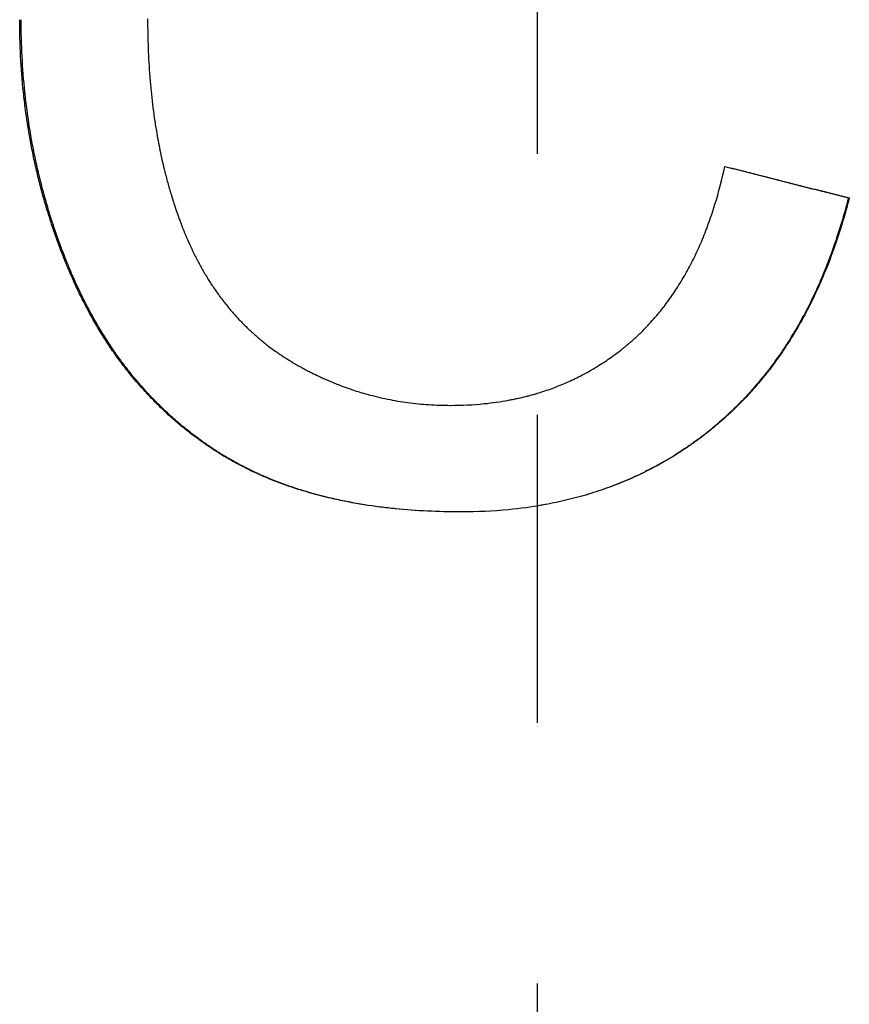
# Model space of a CAD drawing. Extents: x -3.5 to 3.5, y -0.04 to 7.11.
# Tile 6 of 9: x -0.2 to 0.12, y 3.94 to 4.32. Entities that reach past the tile are written whole.
import ezdxf

# ---------------------------------------------------------------- set-up
doc = ezdxf.new("R2010")
doc.units = 0
doc.header["$MEASUREMENT"] = 0
doc.linetypes.add('CHAIN', pattern=[0.7087, 0.4724, -0.0591, 0.1181, -0.0591])
doc.layers.get('0').update_dxf_attribs({"linetype": 'CONTINUOUS'})

msp = doc.modelspace()

# ---------------------------------------------------------------- linework, layer by layer
at = {"linetype": 'CHAIN'}
msp.add_line((0, 7.1075), (0, -0.045), dxfattribs=at)
msp.add_line((0.11941, 4.24678), (0.11975, 4.24678))
for points, knots in [([(-0.02922, 4.12633), (-0.0336, 4.12633), (-0.03788, 4.12643), (-0.04207, 4.12663), (-0.04626, 4.12683), (-0.05036, 4.12713), (-0.05436, 4.12753), (-0.05637, 4.12774), (-0.05835, 4.12796), (-0.0603, 4.12821), (-0.06443, 4.12874), (-0.06845, 4.12939), (-0.07237, 4.13014), (-0.07444, 4.13054), (-0.07647, 4.13096), (-0.07847, 4.13142), (-0.08248, 4.13234), (-0.08638, 4.13338), (-0.09016, 4.13454), (-0.09205, 4.13513), (-0.09392, 4.13574), (-0.09575, 4.13638), (-0.09851, 4.13735), (-0.1012, 4.13838), (-0.10382, 4.13949), (-0.10601, 4.14041), (-0.10815, 4.14138), (-0.11025, 4.14239), (-0.11067, 4.1426), (-0.11109, 4.1428), (-0.11151, 4.14301), (-0.11234, 4.14342), (-0.11317, 4.14385), (-0.11398, 4.14428), (-0.11439, 4.14449), (-0.1148, 4.14471), (-0.11521, 4.14493), (-0.11602, 4.14537), (-0.11682, 4.14581), (-0.11762, 4.14626), (-0.11802, 4.14649), (-0.11842, 4.14672), (-0.11881, 4.14695), (-0.1196, 4.14741), (-0.12039, 4.14788), (-0.12116, 4.14836), (-0.12155, 4.14859), (-0.12194, 4.14883), (-0.12232, 4.14908), (-0.1229, 4.14944), (-0.12347, 4.14981), (-0.12404, 4.15018), (-0.12423, 4.1503), (-0.12442, 4.15043), (-0.12461, 4.15055), (-0.12499, 4.1508), (-0.12536, 4.15105), (-0.12574, 4.1513), (-0.12593, 4.15143), (-0.12611, 4.15156), (-0.1263, 4.15169), (-0.12686, 4.15207), (-0.12742, 4.15245), (-0.12797, 4.15284), (-0.12834, 4.1531), (-0.12871, 4.15336), (-0.12908, 4.15363), (-0.13018, 4.15442), (-0.13126, 4.15522), (-0.13234, 4.15604), (-0.13306, 4.15659), (-0.13377, 4.15714), (-0.13447, 4.15771), (-0.13588, 4.15883), (-0.13727, 4.15998), (-0.13863, 4.16115), (-0.13932, 4.16174), (-0.13999, 4.16234), (-0.14066, 4.16294), (-0.14268, 4.16475), (-0.14464, 4.16661), (-0.14655, 4.16854), (-0.14782, 4.16983), (-0.14907, 4.17115), (-0.1503, 4.17249), (-0.15214, 4.1745), (-0.15394, 4.17657), (-0.15568, 4.17871), (-0.15626, 4.17942), (-0.15683, 4.18014), (-0.1574, 4.18087), (-0.15854, 4.18232), (-0.15965, 4.1838), (-0.16074, 4.18531), (-0.16129, 4.18606), (-0.16183, 4.18682), (-0.16237, 4.18759), (-0.16344, 4.18912), (-0.16448, 4.19068), (-0.16551, 4.19227), (-0.16602, 4.19307), (-0.16652, 4.19387), (-0.16703, 4.19468), (-0.16803, 4.1963), (-0.16901, 4.19794), (-0.16996, 4.19961), (-0.17044, 4.20045), (-0.17091, 4.20129), (-0.17138, 4.20214), (-0.17208, 4.20342), (-0.17277, 4.20471), (-0.17344, 4.20601), (-0.17367, 4.20645), (-0.17389, 4.20688), (-0.17411, 4.20732), (-0.17456, 4.2082), (-0.17499, 4.20908), (-0.17543, 4.20997), (-0.17564, 4.21042), (-0.17586, 4.21087), (-0.17607, 4.21132), (-0.1765, 4.21221), (-0.17692, 4.21312), (-0.17734, 4.21403), (-0.17754, 4.21449), (-0.17775, 4.21494), (-0.17796, 4.2154), (-0.17826, 4.21609), (-0.17857, 4.21678), (-0.17887, 4.21748), (-0.17897, 4.21771), (-0.17907, 4.21795), (-0.17917, 4.21818), (-0.17937, 4.21865), (-0.17957, 4.21911), (-0.17976, 4.21958), (-0.17986, 4.21982), (-0.17996, 4.22005), (-0.18006, 4.22028), (-0.18035, 4.22099), (-0.18064, 4.22169), (-0.18092, 4.2224), (-0.18111, 4.22287), (-0.1813, 4.22334), (-0.18149, 4.22381), (-0.18186, 4.22475), (-0.18223, 4.2257), (-0.18259, 4.22664), (-0.18277, 4.22712), (-0.18295, 4.22759), (-0.18313, 4.22807), (-0.18348, 4.22901), (-0.18383, 4.22997), (-0.18418, 4.23092), (-0.18435, 4.2314), (-0.18452, 4.23187), (-0.18469, 4.23235), (-0.18502, 4.23331), (-0.18535, 4.23427), (-0.18568, 4.23523), (-0.18584, 4.23571), (-0.186, 4.23619), (-0.18616, 4.23667), (-0.18664, 4.23811), (-0.1871, 4.23956), (-0.18755, 4.24101), (-0.18785, 4.24198), (-0.18814, 4.24295), (-0.18843, 4.24393), (-0.18901, 4.24587), (-0.18956, 4.24783), (-0.19008, 4.24979), (-0.19034, 4.25077), (-0.1906, 4.25176), (-0.19085, 4.25274), (-0.19135, 4.25472), (-0.19182, 4.2567), (-0.19228, 4.25869), (-0.1925, 4.25968), (-0.19272, 4.26068), (-0.19293, 4.26168), (-0.19336, 4.26368), (-0.19376, 4.26569), (-0.19414, 4.2677), (-0.19432, 4.26871), (-0.19451, 4.26972), (-0.19468, 4.27074), (-0.19524, 4.27397), (-0.19574, 4.27723), (-0.19617, 4.28051), (-0.19647, 4.28276), (-0.19674, 4.28503), (-0.19698, 4.2873), (-0.19746, 4.29185), (-0.19782, 4.29644), (-0.19806, 4.30108), (-0.1983, 4.30571), (-0.19841, 4.31039), (-0.19841, 4.31511)], [0, 0, 0, 0, 0.1128, 0.1128, 0.1128, 0.225601, 0.225601, 0.225601, 0.282001, 0.282001, 0.282001, 0.400901, 0.400901, 0.400901, 0.463401, 0.463401, 0.463401, 0.588401, 0.588401, 0.588401, 0.650901, 0.650901, 0.650901, 0.744651, 0.744651, 0.744651, 0.822776, 0.822776, 0.822776, 0.838401, 0.838401, 0.838401, 0.869651, 0.869651, 0.869651, 0.885276, 0.885276, 0.885276, 0.916526, 0.916526, 0.916526, 0.932151, 0.932151, 0.932151, 0.963401, 0.963401, 0.963401, 0.979026, 0.979026, 0.979026, 1.002464, 1.002464, 1.002464, 1.010276, 1.010276, 1.010276, 1.025901, 1.025901, 1.025901, 1.033714, 1.033714, 1.033714, 1.057151, 1.057151, 1.057151, 1.072776, 1.072776, 1.072776, 1.119651, 1.119651, 1.119651, 1.150901, 1.150901, 1.150901, 1.213401, 1.213401, 1.213401, 1.244651, 1.244651, 1.244651, 1.338401, 1.338401, 1.338401, 1.400901, 1.400901, 1.400901, 1.494651, 1.494651, 1.494651, 1.525901, 1.525901, 1.525901, 1.588401, 1.588401, 1.588401, 1.619651, 1.619651, 1.619651, 1.682151, 1.682151, 1.682151, 1.713401, 1.713401, 1.713401, 1.775901, 1.775901, 1.775901, 1.807151, 1.807151, 1.807151, 1.854026, 1.854026, 1.854026, 1.869651, 1.869651, 1.869651, 1.900901, 1.900901, 1.900901, 1.916526, 1.916526, 1.916526, 1.947776, 1.947776, 1.947776, 1.963401, 1.963401, 1.963401, 1.986839, 1.986839, 1.986839, 1.994651, 1.994651, 1.994651, 2.010276, 2.010276, 2.010276, 2.018089, 2.018089, 2.018089, 2.041526, 2.041526, 2.041526, 2.057151, 2.057151, 2.057151, 2.088401, 2.088401, 2.088401, 2.104026, 2.104026, 2.104026, 2.135276, 2.135276, 2.135276, 2.150901, 2.150901, 2.150901, 2.182151, 2.182151, 2.182151, 2.197776, 2.197776, 2.197776, 2.244651, 2.244651, 2.244651, 2.275901, 2.275901, 2.275901, 2.338401, 2.338401, 2.338401, 2.369651, 2.369651, 2.369651, 2.432151, 2.432151, 2.432151, 2.463401, 2.463401, 2.463401, 2.525901, 2.525901, 2.525901, 2.557151, 2.557151, 2.557151, 2.657001, 2.657001, 2.657001, 2.725601, 2.725601, 2.725601, 2.8628, 2.8628, 2.8628, 3, 3, 3, 3]), ([(-0.02922, 4.12633), (-0.03356, 4.12633), (-0.0378, 4.12643), (-0.04195, 4.12663), (-0.04613, 4.12683), (-0.05021, 4.12713), (-0.05421, 4.12753), (-0.05621, 4.12774), (-0.05818, 4.12796), (-0.06013, 4.12821), (-0.06425, 4.12874), (-0.06826, 4.12939), (-0.07217, 4.13014), (-0.07422, 4.13054), (-0.07625, 4.13096), (-0.07825, 4.13142), (-0.08225, 4.13234), (-0.08613, 4.13338), (-0.08991, 4.13454), (-0.09179, 4.13513), (-0.09365, 4.13574), (-0.09548, 4.13638), (-0.09822, 4.13735), (-0.10091, 4.13838), (-0.10352, 4.13949), (-0.1044, 4.13986), (-0.10526, 4.14023), (-0.10612, 4.14062), (-0.10741, 4.14119), (-0.10868, 4.14178), (-0.10994, 4.14239), (-0.11036, 4.1426), (-0.11077, 4.1428), (-0.11119, 4.14301), (-0.11202, 4.14342), (-0.11284, 4.14385), (-0.11366, 4.14428), (-0.11407, 4.14449), (-0.11447, 4.14471), (-0.11488, 4.14493), (-0.11569, 4.14537), (-0.11649, 4.14581), (-0.11729, 4.14626), (-0.11768, 4.14649), (-0.11808, 4.14672), (-0.11847, 4.14695), (-0.11906, 4.1473), (-0.11965, 4.14765), (-0.12023, 4.148), (-0.12043, 4.14812), (-0.12062, 4.14824), (-0.12082, 4.14836), (-0.1212, 4.14859), (-0.12159, 4.14883), (-0.12197, 4.14908), (-0.12216, 4.1492), (-0.12236, 4.14932), (-0.12255, 4.14944), (-0.12293, 4.14968), (-0.12331, 4.14993), (-0.12369, 4.15018), (-0.12388, 4.1503), (-0.12406, 4.15043), (-0.12425, 4.15055), (-0.12463, 4.1508), (-0.12501, 4.15105), (-0.12538, 4.1513), (-0.12557, 4.15143), (-0.12575, 4.15156), (-0.12594, 4.15169), (-0.1265, 4.15207), (-0.12705, 4.15245), (-0.12761, 4.15284), (-0.12798, 4.1531), (-0.12834, 4.15336), (-0.12871, 4.15363), (-0.12981, 4.15442), (-0.13089, 4.15522), (-0.13196, 4.15604), (-0.13268, 4.15659), (-0.13338, 4.15714), (-0.13409, 4.15771), (-0.13549, 4.15883), (-0.13688, 4.15998), (-0.13824, 4.16115), (-0.13892, 4.16174), (-0.13959, 4.16234), (-0.14026, 4.16294), (-0.14227, 4.16475), (-0.14422, 4.16661), (-0.14613, 4.16854), (-0.1474, 4.16983), (-0.14865, 4.17115), (-0.14987, 4.17249), (-0.15171, 4.1745), (-0.1535, 4.17657), (-0.15523, 4.17871), (-0.15581, 4.17942), (-0.15638, 4.18014), (-0.15695, 4.18087), (-0.15808, 4.18232), (-0.1592, 4.1838), (-0.16029, 4.18531), (-0.16083, 4.18606), (-0.16137, 4.18682), (-0.1619, 4.18759), (-0.16297, 4.18912), (-0.16401, 4.19068), (-0.16503, 4.19227), (-0.16554, 4.19307), (-0.16605, 4.19387), (-0.16655, 4.19468), (-0.16755, 4.1963), (-0.16852, 4.19794), (-0.16948, 4.19961), (-0.16995, 4.20045), (-0.17042, 4.20129), (-0.17089, 4.20214), (-0.17159, 4.20342), (-0.17227, 4.20471), (-0.17295, 4.20601), (-0.17317, 4.20645), (-0.17339, 4.20688), (-0.17361, 4.20732), (-0.17406, 4.2082), (-0.17449, 4.20908), (-0.17493, 4.20997), (-0.17514, 4.21042), (-0.17536, 4.21087), (-0.17557, 4.21132), (-0.17599, 4.21221), (-0.17641, 4.21312), (-0.17683, 4.21403), (-0.17704, 4.21449), (-0.17724, 4.21494), (-0.17745, 4.2154), (-0.17775, 4.21609), (-0.17806, 4.21678), (-0.17836, 4.21748), (-0.17846, 4.21771), (-0.17856, 4.21795), (-0.17866, 4.21818), (-0.17886, 4.21865), (-0.17905, 4.21911), (-0.17925, 4.21958), (-0.17935, 4.21982), (-0.17944, 4.22005), (-0.17954, 4.22028), (-0.17983, 4.22099), (-0.18012, 4.22169), (-0.1804, 4.2224), (-0.18059, 4.22287), (-0.18078, 4.22334), (-0.18097, 4.22381), (-0.18134, 4.22475), (-0.18171, 4.2257), (-0.18207, 4.22664), (-0.18225, 4.22712), (-0.18243, 4.22759), (-0.18261, 4.22807), (-0.18296, 4.22901), (-0.18331, 4.22997), (-0.18365, 4.23092), (-0.18382, 4.2314), (-0.18399, 4.23187), (-0.18416, 4.23235), (-0.18449, 4.23331), (-0.18482, 4.23427), (-0.18515, 4.23523), (-0.18531, 4.23571), (-0.18547, 4.23619), (-0.18563, 4.23667), (-0.1861, 4.23811), (-0.18657, 4.23956), (-0.18702, 4.24101), (-0.18731, 4.24198), (-0.18761, 4.24295), (-0.18789, 4.24393), (-0.18847, 4.24587), (-0.18901, 4.24783), (-0.18954, 4.24979), (-0.1898, 4.25077), (-0.19005, 4.25176), (-0.1903, 4.25274), (-0.1908, 4.25472), (-0.19128, 4.2567), (-0.19173, 4.25869), (-0.19195, 4.25968), (-0.19217, 4.26068), (-0.19238, 4.26168), (-0.19281, 4.26368), (-0.19321, 4.26569), (-0.19358, 4.2677), (-0.19377, 4.26871), (-0.19395, 4.26972), (-0.19412, 4.27074), (-0.19468, 4.27397), (-0.19518, 4.27723), (-0.19561, 4.28051), (-0.19591, 4.28276), (-0.19618, 4.28503), (-0.19642, 4.2873), (-0.1969, 4.29185), (-0.19725, 4.29644), (-0.19749, 4.30108), (-0.19773, 4.30571), (-0.19785, 4.31039), (-0.19785, 4.31511)], [0.00072, 0.00072, 0.00072, 0.00072, 0.1128, 0.1128, 0.1128, 0.225601, 0.225601, 0.225601, 0.282001, 0.282001, 0.282001, 0.400901, 0.400901, 0.400901, 0.463401, 0.463401, 0.463401, 0.588401, 0.588401, 0.588401, 0.650901, 0.650901, 0.650901, 0.744651, 0.744651, 0.744651, 0.775901, 0.775901, 0.775901, 0.822776, 0.822776, 0.822776, 0.838401, 0.838401, 0.838401, 0.869651, 0.869651, 0.869651, 0.885276, 0.885276, 0.885276, 0.916526, 0.916526, 0.916526, 0.932151, 0.932151, 0.932151, 0.955589, 0.955589, 0.955589, 0.963401, 0.963401, 0.963401, 0.979026, 0.979026, 0.979026, 0.986839, 0.986839, 0.986839, 1.002464, 1.002464, 1.002464, 1.010276, 1.010276, 1.010276, 1.025901, 1.025901, 1.025901, 1.033714, 1.033714, 1.033714, 1.057151, 1.057151, 1.057151, 1.072776, 1.072776, 1.072776, 1.119651, 1.119651, 1.119651, 1.150901, 1.150901, 1.150901, 1.213401, 1.213401, 1.213401, 1.244651, 1.244651, 1.244651, 1.338401, 1.338401, 1.338401, 1.400901, 1.400901, 1.400901, 1.494651, 1.494651, 1.494651, 1.525901, 1.525901, 1.525901, 1.588401, 1.588401, 1.588401, 1.619651, 1.619651, 1.619651, 1.682151, 1.682151, 1.682151, 1.713401, 1.713401, 1.713401, 1.775901, 1.775901, 1.775901, 1.807151, 1.807151, 1.807151, 1.854026, 1.854026, 1.854026, 1.869651, 1.869651, 1.869651, 1.900901, 1.900901, 1.900901, 1.916526, 1.916526, 1.916526, 1.947776, 1.947776, 1.947776, 1.963401, 1.963401, 1.963401, 1.986839, 1.986839, 1.986839, 1.994651, 1.994651, 1.994651, 2.010276, 2.010276, 2.010276, 2.018089, 2.018089, 2.018089, 2.041526, 2.041526, 2.041526, 2.057151, 2.057151, 2.057151, 2.088401, 2.088401, 2.088401, 2.104026, 2.104026, 2.104026, 2.135276, 2.135276, 2.135276, 2.150901, 2.150901, 2.150901, 2.182151, 2.182151, 2.182151, 2.197776, 2.197776, 2.197776, 2.244651, 2.244651, 2.244651, 2.275901, 2.275901, 2.275901, 2.338401, 2.338401, 2.338401, 2.369651, 2.369651, 2.369651, 2.432151, 2.432151, 2.432151, 2.463401, 2.463401, 2.463401, 2.525901, 2.525901, 2.525901, 2.557151, 2.557151, 2.557151, 2.657001, 2.657001, 2.657001, 2.725601, 2.725601, 2.725601, 2.8628, 2.8628, 2.8628, 3, 3, 3, 3]), ([(-0.14936, 4.31538), (-0.14936, 4.31156), (-0.14929, 4.3078), (-0.14915, 4.30411), (-0.14901, 4.30041), (-0.1488, 4.29677), (-0.14852, 4.29319), (-0.14838, 4.2914), (-0.14822, 4.28963), (-0.14805, 4.28787), (-0.1477, 4.28435), (-0.14728, 4.28089), (-0.14679, 4.27749), (-0.14654, 4.27579), (-0.14628, 4.27411), (-0.146, 4.27244), (-0.14558, 4.26994), (-0.14512, 4.26747), (-0.14462, 4.26503), (-0.14413, 4.26259), (-0.14359, 4.26019), (-0.14301, 4.25782), (-0.14282, 4.25703), (-0.14262, 4.25625), (-0.14242, 4.25546), (-0.14202, 4.2539), (-0.1416, 4.25235), (-0.14116, 4.25082), (-0.14094, 4.25005), (-0.14072, 4.24929), (-0.14049, 4.24853), (-0.14015, 4.24739), (-0.1398, 4.24626), (-0.13944, 4.24513), (-0.13932, 4.24476), (-0.1392, 4.24439), (-0.13908, 4.24401), (-0.13871, 4.2429), (-0.13833, 4.24179), (-0.13794, 4.24069), (-0.13775, 4.24014), (-0.13755, 4.23959), (-0.13736, 4.23905), (-0.13716, 4.2385), (-0.13696, 4.23796), (-0.13675, 4.23741), (-0.13669, 4.23723), (-0.13662, 4.23705), (-0.13655, 4.23687), (-0.13634, 4.23633), (-0.13614, 4.23579), (-0.13593, 4.23526), (-0.13579, 4.2349), (-0.13565, 4.23455), (-0.1355, 4.23419), (-0.13543, 4.23401), (-0.13536, 4.23384), (-0.13529, 4.23366), (-0.13514, 4.23331), (-0.135, 4.23296), (-0.13485, 4.23261), (-0.13478, 4.23243), (-0.13471, 4.23226), (-0.13463, 4.23208), (-0.13449, 4.23173), (-0.13434, 4.23139), (-0.13419, 4.23104), (-0.13411, 4.23087), (-0.13404, 4.23069), (-0.13396, 4.23052), (-0.13374, 4.23001), (-0.13351, 4.22949), (-0.13328, 4.22898), (-0.13312, 4.22864), (-0.13297, 4.2283), (-0.13281, 4.22796), (-0.13234, 4.22695), (-0.13186, 4.22595), (-0.13137, 4.22497), (-0.13104, 4.22431), (-0.13071, 4.22366), (-0.13037, 4.22301), (-0.1297, 4.22172), (-0.129, 4.22045), (-0.12829, 4.2192), (-0.12794, 4.21857), (-0.12757, 4.21796), (-0.12721, 4.21734), (-0.12648, 4.21612), (-0.12573, 4.21492), (-0.12496, 4.21374), (-0.12457, 4.21315), (-0.12418, 4.21256), (-0.12379, 4.21199), (-0.123, 4.21083), (-0.12219, 4.20969), (-0.12136, 4.20858), (-0.12095, 4.20803), (-0.12053, 4.20748), (-0.12011, 4.20693), (-0.11926, 4.20584), (-0.11839, 4.20478), (-0.11751, 4.20373), (-0.11707, 4.20321), (-0.11662, 4.2027), (-0.11617, 4.20219), (-0.11526, 4.20117), (-0.11434, 4.20017), (-0.1134, 4.19919), (-0.11293, 4.1987), (-0.11245, 4.19822), (-0.11197, 4.19775), (-0.11101, 4.19679), (-0.11003, 4.19586), (-0.10903, 4.19496), (-0.10853, 4.1945), (-0.10803, 4.19405), (-0.10752, 4.19361), (-0.1065, 4.19273), (-0.10546, 4.19187), (-0.10441, 4.19103), (-0.10388, 4.19061), (-0.10334, 4.19019), (-0.10281, 4.18978), (-0.102, 4.18917), (-0.10118, 4.18857), (-0.10035, 4.18799), (-0.10008, 4.18779), (-0.0998, 4.1876), (-0.09952, 4.1874), (-0.0991, 4.18711), (-0.09868, 4.18683), (-0.09826, 4.18654), (-0.09812, 4.18645), (-0.09798, 4.18636), (-0.09784, 4.18626), (-0.09755, 4.18608), (-0.09727, 4.18589), (-0.09698, 4.18571), (-0.09684, 4.18561), (-0.0967, 4.18552), (-0.09655, 4.18543), (-0.09627, 4.18525), (-0.09598, 4.18507), (-0.09569, 4.18489), (-0.09525, 4.18462), (-0.09482, 4.18435), (-0.09438, 4.18409), (-0.09423, 4.184), (-0.09409, 4.18391), (-0.09394, 4.18382), (-0.09365, 4.18365), (-0.09335, 4.18348), (-0.09306, 4.1833), (-0.09291, 4.18322), (-0.09276, 4.18313), (-0.09262, 4.18305), (-0.09232, 4.18288), (-0.09203, 4.18271), (-0.09173, 4.18254), (-0.09158, 4.18246), (-0.09144, 4.18237), (-0.09129, 4.18229), (-0.09085, 4.18204), (-0.0904, 4.18179), (-0.08996, 4.18155), (-0.08966, 4.18139), (-0.08936, 4.18123), (-0.08907, 4.18107), (-0.08847, 4.18075), (-0.08787, 4.18044), (-0.08727, 4.18013), (-0.08698, 4.17998), (-0.08668, 4.17982), (-0.08638, 4.17967), (-0.08548, 4.17922), (-0.08457, 4.17878), (-0.08367, 4.17835), (-0.08306, 4.17806), (-0.08246, 4.17778), (-0.08185, 4.17751), (-0.08063, 4.17696), (-0.07941, 4.17643), (-0.07818, 4.17593), (-0.07757, 4.17568), (-0.07695, 4.17543), (-0.07634, 4.17519), (-0.0751, 4.1747), (-0.07386, 4.17424), (-0.07262, 4.1738), (-0.07199, 4.17358), (-0.07137, 4.17337), (-0.07074, 4.17316), (-0.06886, 4.17253), (-0.06697, 4.17196), (-0.06506, 4.17143), (-0.06379, 4.17108), (-0.06251, 4.17075), (-0.06123, 4.17044), (-0.05866, 4.16983), (-0.05607, 4.1693), (-0.05345, 4.16886), (-0.05214, 4.16864), (-0.05082, 4.16844), (-0.0495, 4.16827), (-0.04686, 4.16791), (-0.04419, 4.16765), (-0.04149, 4.16747), (-0.0388, 4.1673), (-0.03608, 4.16721), (-0.03334, 4.16721)], [0, 0, 0, 0, 0.125, 0.125, 0.125, 0.25, 0.25, 0.25, 0.3125, 0.3125, 0.3125, 0.4375, 0.4375, 0.4375, 0.5, 0.5, 0.5, 0.59375, 0.59375, 0.59375, 0.6875, 0.6875, 0.6875, 0.71875, 0.71875, 0.71875, 0.78125, 0.78125, 0.78125, 0.8125, 0.8125, 0.8125, 0.859375, 0.859375, 0.859375, 0.875, 0.875, 0.875, 0.921875, 0.921875, 0.921875, 0.945312, 0.945312, 0.945312, 0.96875, 0.96875, 0.96875, 0.976562, 0.976562, 0.976562, 1, 1, 1, 1.015625, 1.015625, 1.015625, 1.023438, 1.023438, 1.023438, 1.039062, 1.039062, 1.039062, 1.046875, 1.046875, 1.046875, 1.0625, 1.0625, 1.0625, 1.070312, 1.070312, 1.070312, 1.09375, 1.09375, 1.09375, 1.109375, 1.109375, 1.109375, 1.15625, 1.15625, 1.15625, 1.1875, 1.1875, 1.1875, 1.25, 1.25, 1.25, 1.28125, 1.28125, 1.28125, 1.34375, 1.34375, 1.34375, 1.375, 1.375, 1.375, 1.4375, 1.4375, 1.4375, 1.46875, 1.46875, 1.46875, 1.53125, 1.53125, 1.53125, 1.5625, 1.5625, 1.5625, 1.625, 1.625, 1.625, 1.65625, 1.65625, 1.65625, 1.71875, 1.71875, 1.71875, 1.75, 1.75, 1.75, 1.8125, 1.8125, 1.8125, 1.84375, 1.84375, 1.84375, 1.890625, 1.890625, 1.890625, 1.90625, 1.90625, 1.90625, 1.929688, 1.929688, 1.929688, 1.9375, 1.9375, 1.9375, 1.953125, 1.953125, 1.953125, 1.960938, 1.960938, 1.960938, 1.976562, 1.976562, 1.976562, 2, 2, 2, 2.007812, 2.007812, 2.007812, 2.023438, 2.023438, 2.023438, 2.03125, 2.03125, 2.03125, 2.046875, 2.046875, 2.046875, 2.054688, 2.054688, 2.054688, 2.078125, 2.078125, 2.078125, 2.09375, 2.09375, 2.09375, 2.125, 2.125, 2.125, 2.140625, 2.140625, 2.140625, 2.1875, 2.1875, 2.1875, 2.21875, 2.21875, 2.21875, 2.28125, 2.28125, 2.28125, 2.3125, 2.3125, 2.3125, 2.375, 2.375, 2.375, 2.40625, 2.40625, 2.40625, 2.5, 2.5, 2.5, 2.5625, 2.5625, 2.5625, 2.6875, 2.6875, 2.6875, 2.75, 2.75, 2.75, 2.875, 2.875, 2.875, 3, 3, 3, 3]), ([(-0.03334, 4.16721), (-0.02889, 4.16721), (-0.02455, 4.16742), (-0.02033, 4.16785), (-0.01716, 4.16817), (-0.01406, 4.16861), (-0.01102, 4.16917), (-0.00798, 4.16973), (-0.00501, 4.17041), (-0.0021, 4.17121), (-0.00113, 4.17148), (-0.00017, 4.17176), (0.00079, 4.17205), (0.0027, 4.17264), (0.00458, 4.17328), (0.00644, 4.17397), (0.00737, 4.17432), (0.00828, 4.17468), (0.0092, 4.17505), (0.01102, 4.1758), (0.01282, 4.1766), (0.01459, 4.17745), (0.01547, 4.17788), (0.01635, 4.17832), (0.01722, 4.17877), (0.01852, 4.17946), (0.01981, 4.18017), (0.02109, 4.18091), (0.02151, 4.18115), (0.02193, 4.1814), (0.02235, 4.18166), (0.02319, 4.18216), (0.02403, 4.18268), (0.02485, 4.18322), (0.02527, 4.18348), (0.02568, 4.18375), (0.02609, 4.18403), (0.02691, 4.18457), (0.02772, 4.18513), (0.02853, 4.18571), (0.02893, 4.18599), (0.02933, 4.18628), (0.02973, 4.18658), (0.03033, 4.18702), (0.03092, 4.18747), (0.03152, 4.18792), (0.03171, 4.18807), (0.03191, 4.18823), (0.0321, 4.18838), (0.0324, 4.18861), (0.03269, 4.18884), (0.03298, 4.18907), (0.03328, 4.18931), (0.03357, 4.18954), (0.03386, 4.18978), (0.03415, 4.19002), (0.03444, 4.19026), (0.03472, 4.1905), (0.03501, 4.19074), (0.0353, 4.19098), (0.03558, 4.19123), (0.03596, 4.19156), (0.03634, 4.19189), (0.03671, 4.19222), (0.0369, 4.19239), (0.03709, 4.19255), (0.03727, 4.19272), (0.03765, 4.19306), (0.03802, 4.1934), (0.03838, 4.19374), (0.03857, 4.19391), (0.03875, 4.19408), (0.03893, 4.19426), (0.03929, 4.1946), (0.03966, 4.19495), (0.04002, 4.19531), (0.04019, 4.19548), (0.04037, 4.19566), (0.04055, 4.19584), (0.04109, 4.19637), (0.04162, 4.19691), (0.04214, 4.19746), (0.04249, 4.19783), (0.04283, 4.19819), (0.04318, 4.19857), (0.04386, 4.19931), (0.04454, 4.20007), (0.04521, 4.20084), (0.04554, 4.20122), (0.04587, 4.20161), (0.0462, 4.202), (0.04718, 4.20318), (0.04815, 4.20438), (0.04908, 4.20562), (0.04971, 4.20644), (0.05032, 4.20728), (0.05093, 4.20812), (0.05214, 4.20982), (0.05331, 4.21157), (0.05443, 4.21337), (0.055, 4.21427), (0.05555, 4.21519), (0.05609, 4.21611), (0.05718, 4.21797), (0.05822, 4.21987), (0.05922, 4.22183), (0.05972, 4.22281), (0.06022, 4.2238), (0.0607, 4.22481), (0.06166, 4.22682), (0.06258, 4.22888), (0.06346, 4.23099), (0.0639, 4.23205), (0.06433, 4.23312), (0.06474, 4.2342), (0.066, 4.23745), (0.06716, 4.24082), (0.06823, 4.2443), (0.06966, 4.24894), (0.07092, 4.2538), (0.07202, 4.25886)], [0, 0, 0, 0, 0.166667, 0.166667, 0.166667, 0.291667, 0.291667, 0.291667, 0.416667, 0.416667, 0.416667, 0.458333, 0.458333, 0.458333, 0.541667, 0.541667, 0.541667, 0.583333, 0.583333, 0.583333, 0.666667, 0.666667, 0.666667, 0.708333, 0.708333, 0.708333, 0.770833, 0.770833, 0.770833, 0.791667, 0.791667, 0.791667, 0.833333, 0.833333, 0.833333, 0.854167, 0.854167, 0.854167, 0.895833, 0.895833, 0.895833, 0.916667, 0.916667, 0.916667, 0.947917, 0.947917, 0.947917, 0.958333, 0.958333, 0.958333, 0.973958, 0.973958, 0.973958, 0.989583, 0.989583, 0.989583, 1.005208, 1.005208, 1.005208, 1.020833, 1.020833, 1.020833, 1.041667, 1.041667, 1.041667, 1.052083, 1.052083, 1.052083, 1.072917, 1.072917, 1.072917, 1.083333, 1.083333, 1.083333, 1.104167, 1.104167, 1.104167, 1.114583, 1.114583, 1.114583, 1.145833, 1.145833, 1.145833, 1.166667, 1.166667, 1.166667, 1.208333, 1.208333, 1.208333, 1.229167, 1.229167, 1.229167, 1.291667, 1.291667, 1.291667, 1.333333, 1.333333, 1.333333, 1.416667, 1.416667, 1.416667, 1.458333, 1.458333, 1.458333, 1.541667, 1.541667, 1.541667, 1.583333, 1.583333, 1.583333, 1.666667, 1.666667, 1.666667, 1.708333, 1.708333, 1.708333, 1.833333, 1.833333, 1.833333, 2, 2, 2, 2]), ([(0.07201, 4.25881), (0.07327, 4.25849), (0.07453, 4.25817), (0.07578, 4.25785), (0.07711, 4.25752), (0.07843, 4.25718), (0.07975, 4.25684), (0.08041, 4.25668), (0.08107, 4.25651), (0.08173, 4.25634), (0.08305, 4.25601), (0.08438, 4.25567), (0.0857, 4.25534), (0.08636, 4.25517), (0.08702, 4.255), (0.08768, 4.25483), (0.089, 4.2545), (0.09033, 4.25416), (0.09165, 4.25383), (0.09231, 4.25366), (0.09297, 4.25349), (0.09363, 4.25332), (0.09495, 4.25299), (0.09627, 4.25265), (0.0976, 4.25232), (0.09826, 4.25215), (0.09892, 4.25198), (0.09958, 4.25181), (0.1009, 4.25148), (0.10222, 4.25114), (0.10354, 4.25081), (0.10421, 4.25064), (0.10487, 4.25047), (0.10553, 4.2503), (0.10751, 4.2498), (0.10949, 4.2493), (0.11148, 4.2488), (0.1128, 4.24846), (0.11412, 4.24812), (0.11544, 4.24779), (0.11676, 4.24745), (0.11808, 4.24712), (0.11941, 4.24678)], [0.0005126, 0.0005126, 0.0005126, 0.0005126, 0.0104239, 0.0104239, 0.0104239, 0.0208478, 0.0208478, 0.0208478, 0.0260597, 0.0260597, 0.0260597, 0.0364836, 0.0364836, 0.0364836, 0.0416956, 0.0416956, 0.0416956, 0.0521195, 0.0521195, 0.0521195, 0.0573314, 0.0573314, 0.0573314, 0.0677553, 0.0677553, 0.0677553, 0.0729673, 0.0729673, 0.0729673, 0.0833911, 0.0833911, 0.0833911, 0.0886031, 0.0886031, 0.0886031, 0.1042389, 0.1042389, 0.1042389, 0.1146628, 0.1146628, 0.1146628, 0.1250867, 0.1250867, 0.1250867, 0.1250867]), ([(0.07202, 4.25886), (0.07335, 4.25852), (0.07467, 4.25819), (0.076, 4.25785), (0.07733, 4.25752), (0.07865, 4.25718), (0.07998, 4.25684), (0.08197, 4.25634), (0.08396, 4.25584), (0.08594, 4.25534), (0.08661, 4.25517), (0.08727, 4.255), (0.08793, 4.25483), (0.08926, 4.2545), (0.09058, 4.25416), (0.09191, 4.25383), (0.09257, 4.25366), (0.09324, 4.25349), (0.0939, 4.25332), (0.09522, 4.25299), (0.09655, 4.25265), (0.09788, 4.25232), (0.09854, 4.25215), (0.0992, 4.25198), (0.09986, 4.25181), (0.10119, 4.25148), (0.10252, 4.25114), (0.10384, 4.25081), (0.1045, 4.25064), (0.10517, 4.25047), (0.10583, 4.2503), (0.10716, 4.24997), (0.10848, 4.24963), (0.10981, 4.2493), (0.11047, 4.24913), (0.11113, 4.24896), (0.11179, 4.2488), (0.11312, 4.24846), (0.11445, 4.24812), (0.11577, 4.24779), (0.1171, 4.24745), (0.11842, 4.24712), (0.11975, 4.24678)], [0, 0, 0, 0, 0.0104239, 0.0104239, 0.0104239, 0.0208478, 0.0208478, 0.0208478, 0.0364836, 0.0364836, 0.0364836, 0.0416956, 0.0416956, 0.0416956, 0.0521195, 0.0521195, 0.0521195, 0.0573314, 0.0573314, 0.0573314, 0.0677553, 0.0677553, 0.0677553, 0.0729673, 0.0729673, 0.0729673, 0.0833911, 0.0833911, 0.0833911, 0.0886031, 0.0886031, 0.0886031, 0.099027, 0.099027, 0.099027, 0.1042389, 0.1042389, 0.1042389, 0.1146628, 0.1146628, 0.1146628, 0.1250867, 0.1250867, 0.1250867, 0.1250867]), ([(0.11975, 4.24678), (0.11807, 4.24026), (0.11618, 4.23399), (0.11406, 4.22798), (0.11247, 4.22348), (0.11076, 4.21912), (0.10893, 4.2149), (0.10832, 4.21349), (0.1077, 4.2121), (0.10706, 4.21073), (0.10578, 4.20799), (0.10445, 4.2053), (0.10306, 4.20269), (0.10237, 4.20138), (0.10166, 4.20008), (0.10094, 4.19881), (0.0995, 4.19625), (0.098, 4.19377), (0.09645, 4.19134), (0.09567, 4.19013), (0.09488, 4.18893), (0.09408, 4.18775), (0.09247, 4.18539), (0.09081, 4.1831), (0.08909, 4.18087), (0.08823, 4.17975), (0.08736, 4.17865), (0.08647, 4.17757), (0.08515, 4.17595), (0.08379, 4.17436), (0.08239, 4.17281), (0.081, 4.17125), (0.07958, 4.16974), (0.07813, 4.16826), (0.07765, 4.16777), (0.07716, 4.16728), (0.07667, 4.16679), (0.07593, 4.16606), (0.07519, 4.16534), (0.07443, 4.16463), (0.07418, 4.1644), (0.07393, 4.16416), (0.07368, 4.16393), (0.07292, 4.16322), (0.07216, 4.16253), (0.07138, 4.16184), (0.07087, 4.16139), (0.07035, 4.16094), (0.06983, 4.16049), (0.06957, 4.16026), (0.06931, 4.16004), (0.06904, 4.15982), (0.06865, 4.15948), (0.06825, 4.15915), (0.06786, 4.15882), (0.06746, 4.15849), (0.06706, 4.15817), (0.06666, 4.15784), (0.06625, 4.15752), (0.06585, 4.15719), (0.06544, 4.15687), (0.06504, 4.15655), (0.06463, 4.15624), (0.06422, 4.15592), (0.06409, 4.15582), (0.06395, 4.15571), (0.06382, 4.15561), (0.06341, 4.1553), (0.063, 4.15498), (0.06258, 4.15468), (0.06231, 4.15447), (0.06203, 4.15427), (0.06176, 4.15406), (0.06121, 4.15366), (0.06065, 4.15326), (0.0601, 4.15286), (0.05982, 4.15266), (0.05954, 4.15246), (0.05926, 4.15226), (0.0587, 4.15187), (0.05814, 4.15148), (0.05757, 4.1511), (0.05729, 4.15091), (0.05701, 4.15072), (0.05672, 4.15053), (0.05587, 4.14996), (0.05502, 4.1494), (0.05416, 4.14885), (0.05358, 4.14848), (0.05301, 4.14812), (0.05243, 4.14776), (0.05127, 4.14705), (0.0501, 4.14635), (0.04892, 4.14567), (0.04833, 4.14533), (0.04774, 4.145), (0.04714, 4.14467), (0.04536, 4.14368), (0.04355, 4.14273), (0.04172, 4.14181), (0.0405, 4.14121), (0.03927, 4.14062), (0.03803, 4.14005), (0.03555, 4.1389), (0.03303, 4.13783), (0.03047, 4.13683), (0.02919, 4.13633), (0.0279, 4.13585), (0.0266, 4.13538), (0.024, 4.13445), (0.02136, 4.1336), (0.01868, 4.13281), (0.01734, 4.13242), (0.01599, 4.13204), (0.01463, 4.13169), (0.01191, 4.13097), (0.00914, 4.13033), (0.00634, 4.12976), (0.00494, 4.12947), (0.00353, 4.1292), (0.00211, 4.12895), (-0.00216, 4.1282), (-0.00651, 4.12761), (-0.01096, 4.12718), (-0.01688, 4.12661), (-0.02297, 4.12633), (-0.02922, 4.12633)], [0, 0, 0, 0, 0.166667, 0.166667, 0.166667, 0.291667, 0.291667, 0.291667, 0.333333, 0.333333, 0.333333, 0.416667, 0.416667, 0.416667, 0.458333, 0.458333, 0.458333, 0.541667, 0.541667, 0.541667, 0.583333, 0.583333, 0.583333, 0.666667, 0.666667, 0.666667, 0.708333, 0.708333, 0.708333, 0.770833, 0.770833, 0.770833, 0.833333, 0.833333, 0.833333, 0.854167, 0.854167, 0.854167, 0.885417, 0.885417, 0.885417, 0.895833, 0.895833, 0.895833, 0.927083, 0.927083, 0.927083, 0.947917, 0.947917, 0.947917, 0.958333, 0.958333, 0.958333, 0.973958, 0.973958, 0.973958, 0.989583, 0.989583, 0.989583, 1.005208, 1.005208, 1.005208, 1.020833, 1.020833, 1.020833, 1.026042, 1.026042, 1.026042, 1.041667, 1.041667, 1.041667, 1.052083, 1.052083, 1.052083, 1.072917, 1.072917, 1.072917, 1.083333, 1.083333, 1.083333, 1.104167, 1.104167, 1.104167, 1.114583, 1.114583, 1.114583, 1.145833, 1.145833, 1.145833, 1.166667, 1.166667, 1.166667, 1.208333, 1.208333, 1.208333, 1.229167, 1.229167, 1.229167, 1.291667, 1.291667, 1.291667, 1.333333, 1.333333, 1.333333, 1.416667, 1.416667, 1.416667, 1.458333, 1.458333, 1.458333, 1.541667, 1.541667, 1.541667, 1.583333, 1.583333, 1.583333, 1.666667, 1.666667, 1.666667, 1.708333, 1.708333, 1.708333, 1.833333, 1.833333, 1.833333, 2, 2, 2, 2]), ([(0.11941, 4.24678), (0.11773, 4.24026), (0.11584, 4.23399), (0.11374, 4.22798), (0.11215, 4.22348), (0.11045, 4.21912), (0.10862, 4.2149), (0.10801, 4.21349), (0.10739, 4.2121), (0.10675, 4.21073), (0.10548, 4.20799), (0.10415, 4.2053), (0.10277, 4.20269), (0.10207, 4.20138), (0.10137, 4.20008), (0.10065, 4.19881), (0.09921, 4.19625), (0.09772, 4.19377), (0.09617, 4.19134), (0.0954, 4.19013), (0.09461, 4.18893), (0.09381, 4.18775), (0.09221, 4.18539), (0.09055, 4.1831), (0.08884, 4.18087), (0.08798, 4.17975), (0.08711, 4.17865), (0.08623, 4.17757), (0.0849, 4.17595), (0.08355, 4.17436), (0.08216, 4.17281), (0.0817, 4.17229), (0.08123, 4.17178), (0.08076, 4.17127), (0.07982, 4.17025), (0.07887, 4.16924), (0.07791, 4.16826), (0.07742, 4.16777), (0.07694, 4.16728), (0.07645, 4.16679), (0.07571, 4.16606), (0.07497, 4.16534), (0.07422, 4.16463), (0.07397, 4.1644), (0.07372, 4.16416), (0.07347, 4.16393), (0.07297, 4.16346), (0.07246, 4.16299), (0.07195, 4.16253), (0.07169, 4.1623), (0.07144, 4.16207), (0.07118, 4.16184), (0.07067, 4.16139), (0.07015, 4.16094), (0.06963, 4.16049), (0.06937, 4.16026), (0.06911, 4.16004), (0.06885, 4.15982), (0.06845, 4.15948), (0.06806, 4.15915), (0.06766, 4.15882), (0.06753, 4.15871), (0.0674, 4.1586), (0.06726, 4.15849), (0.067, 4.15828), (0.06673, 4.15806), (0.06647, 4.15784), (0.06633, 4.15773), (0.0662, 4.15763), (0.06606, 4.15752), (0.0658, 4.1573), (0.06553, 4.15709), (0.06526, 4.15687), (0.06512, 4.15677), (0.06499, 4.15666), (0.06485, 4.15656), (0.06458, 4.15634), (0.06431, 4.15613), (0.06404, 4.15592), (0.06391, 4.15582), (0.06377, 4.15571), (0.06363, 4.15561), (0.06323, 4.1553), (0.06282, 4.15498), (0.06241, 4.15468), (0.06213, 4.15447), (0.06186, 4.15427), (0.06158, 4.15406), (0.06103, 4.15366), (0.06048, 4.15326), (0.05992, 4.15286), (0.05965, 4.15266), (0.05937, 4.15246), (0.05909, 4.15226), (0.05853, 4.15187), (0.05797, 4.15148), (0.05741, 4.1511), (0.05713, 4.15091), (0.05685, 4.15072), (0.05656, 4.15053), (0.05571, 4.14996), (0.05486, 4.1494), (0.054, 4.14885), (0.05343, 4.14848), (0.05285, 4.14812), (0.05228, 4.14776), (0.05112, 4.14705), (0.04995, 4.14635), (0.04878, 4.14567), (0.04819, 4.14533), (0.0476, 4.145), (0.04701, 4.14467), (0.04523, 4.14368), (0.04343, 4.14273), (0.0416, 4.14181), (0.04039, 4.14121), (0.03916, 4.14062), (0.03792, 4.14005), (0.03545, 4.1389), (0.03294, 4.13783), (0.03039, 4.13683), (0.02911, 4.13633), (0.02782, 4.13585), (0.02653, 4.13538), (0.02393, 4.13445), (0.0213, 4.1336), (0.01863, 4.13281), (0.01729, 4.13242), (0.01594, 4.13204), (0.01459, 4.13169), (0.01187, 4.13097), (0.00912, 4.13033), (0.00632, 4.12976), (0.00493, 4.12947), (0.00352, 4.1292), (0.0021, 4.12895), (0.0014, 4.12883), (0.0007, 4.12871), (0, 4.1286)], [0, 0, 0, 0, 0.166667, 0.166667, 0.166667, 0.291667, 0.291667, 0.291667, 0.333333, 0.333333, 0.333333, 0.416667, 0.416667, 0.416667, 0.458333, 0.458333, 0.458333, 0.541667, 0.541667, 0.541667, 0.583333, 0.583333, 0.583333, 0.666667, 0.666667, 0.666667, 0.708333, 0.708333, 0.708333, 0.770833, 0.770833, 0.770833, 0.791667, 0.791667, 0.791667, 0.833333, 0.833333, 0.833333, 0.854167, 0.854167, 0.854167, 0.885417, 0.885417, 0.885417, 0.895833, 0.895833, 0.895833, 0.916667, 0.916667, 0.916667, 0.927083, 0.927083, 0.927083, 0.947917, 0.947917, 0.947917, 0.958333, 0.958333, 0.958333, 0.973958, 0.973958, 0.973958, 0.979167, 0.979167, 0.979167, 0.989583, 0.989583, 0.989583, 0.994792, 0.994792, 0.994792, 1.005208, 1.005208, 1.005208, 1.010417, 1.010417, 1.010417, 1.020833, 1.020833, 1.020833, 1.026042, 1.026042, 1.026042, 1.041667, 1.041667, 1.041667, 1.052083, 1.052083, 1.052083, 1.072917, 1.072917, 1.072917, 1.083333, 1.083333, 1.083333, 1.104167, 1.104167, 1.104167, 1.114583, 1.114583, 1.114583, 1.145833, 1.145833, 1.145833, 1.166667, 1.166667, 1.166667, 1.208333, 1.208333, 1.208333, 1.229167, 1.229167, 1.229167, 1.291667, 1.291667, 1.291667, 1.333333, 1.333333, 1.333333, 1.416667, 1.416667, 1.416667, 1.458333, 1.458333, 1.458333, 1.541667, 1.541667, 1.541667, 1.583333, 1.583333, 1.583333, 1.666667, 1.666667, 1.666667, 1.708333, 1.708333, 1.708333, 1.728857, 1.728857, 1.728857, 1.728857]), ([(-0.03324, 4.16721), (-0.0288, 4.16721), (-0.02448, 4.16742), (-0.02027, 4.16785), (-0.01711, 4.16817), (-0.01402, 4.16861), (-0.01099, 4.16917), (-0.00998, 4.16936), (-0.00898, 4.16956), (-0.00798, 4.16977), (-0.00599, 4.1702), (-0.00403, 4.17068), (-0.00209, 4.17121), (-0.00139, 4.17141), (-0.00069, 4.17161), (0, 4.17181)], [0, 0, 0, 0, 0.1666667, 0.1666667, 0.1666667, 0.2916667, 0.2916667, 0.2916667, 0.3333333, 0.3333333, 0.3333333, 0.4166667, 0.4166667, 0.4166667, 0.4468717, 0.4468717, 0.4468717, 0.4468717])]:
    msp.add_open_spline(points, degree=3, knots=knots)

doc.saveas('drawing.dxf')
